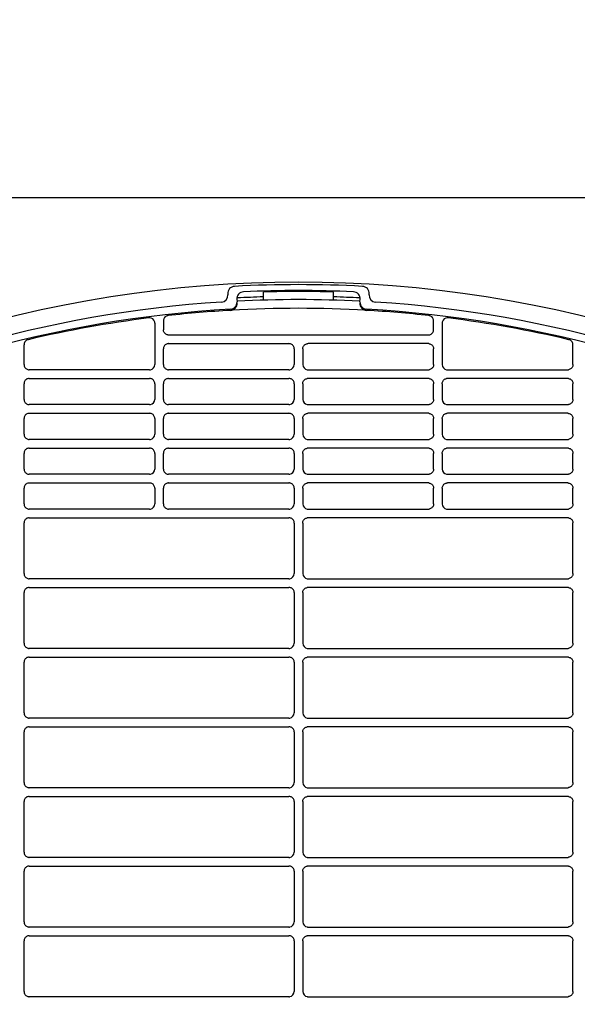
# Model space of a CAD drawing. Header units: millimetres. Extents: x -165365 to -33565, y 7406 to 103342.
# Tile 198 of 256: x -82236 to -82076, y 25519 to 25802. Entities that reach past the tile are written whole.
import ezdxf

# ---------------------------------------------------------------- set-up
doc = ezdxf.new("R2010")
doc.units = ezdxf.units.MM
doc.header["$MEASUREMENT"] = 0
doc.linetypes.add('ACAD_ISO03W100', pattern=[150, 60, -90])
for name, color, linetype in [('DETAIL', 5, 'Continuous'), ('ELEK CIENKIE', 80, 'Continuous'), ('ELEK OPIS', 140, 'Continuous')]:
    doc.layers.add(name, color=color, linetype=linetype)

# ---------------------------------------------------------------- blocks, each defined once
blk = doc.blocks.new('A$C67C8A0BA')
at = {"layer": 'DETAIL', "color": 3, "linetype": 'Continuous'}
for p, q in [((628, 741.4), (1190.44, 741.4)), ((899.52, 713.78), (899.53, 713.5)), ((909.8, 711.94), (909.8, 714.26)), ((929.8, 711.94), (929.8, 714.26)), ((940.07, 713.5), (940.08, 713.78)), ((902.11, 712.22), (902.16, 711.45)), ((902.17, 711.2), (902.18, 711.12)), ((937.42, 711.12), (937.43, 711.2)), ((937.44, 711.45), (937.49, 712.22)), ((878.56, 705.36), (878.56, 693.44)), ((881.04, 706.01), (881.04, 703.44)), ((958.56, 703.44), (958.56, 706.01)), ((961.04, 705.36), (961.04, 693.44)), ((882.54, 701.94), (957, 701.95)), ((841.04, 693.44), (841.04, 699.11)), ((882.53, 699.45), (917.07, 699.45)), ((957.07, 699.45), (922.53, 699.45)), ((998.56, 693.44), (998.56, 699.11)), ((881.04, 693.44), (881.04, 697.95)), ((918.56, 697.95), (918.56, 693.44)), ((921.04, 697.95), (921.04, 693.44)), ((958.56, 693.44), (958.56, 697.95)), ((877.07, 691.95), (842.54, 691.95)), ((917.06, 691.95), (882.54, 691.95)), ((922.54, 691.95), (957.06, 691.95)), ((962.53, 691.95), (997.06, 691.95)), ((841.04, 683.44), (841.04, 687.95)), ((842.53, 689.45), (877.08, 689.45)), ((878.56, 687.95), (878.56, 683.44)), ((881.04, 683.44), (881.04, 687.95)), ((882.53, 689.45), (917.07, 689.45)), ((918.56, 687.95), (918.56, 683.44)), ((921.04, 687.95), (921.04, 683.44)), ((957.07, 689.45), (922.53, 689.45)), ((958.56, 683.44), (958.56, 687.95)), ((961.04, 687.95), (961.04, 683.44)), ((997.07, 689.45), (962.52, 689.45)), ((998.56, 683.44), (998.56, 687.95)), ((877.07, 681.95), (842.54, 681.95)), ((917.06, 681.95), (882.54, 681.95)), ((922.53, 681.95), (957.06, 681.95)), ((962.53, 681.95), (997.06, 681.95)), ((842.53, 679.45), (877.08, 679.45)), ((882.53, 679.45), (917.07, 679.45)), ((957.07, 679.45), (922.53, 679.45)), ((997.07, 679.45), (962.52, 679.45)), ((841.04, 673.44), (841.04, 677.95)), ((878.56, 677.95), (878.56, 673.44)), ((881.04, 673.44), (881.04, 677.95)), ((918.56, 677.95), (918.56, 673.44)), ((921.04, 677.95), (921.04, 673.44)), ((958.56, 673.44), (958.56, 677.95)), ((961.04, 677.95), (961.04, 673.44)), ((998.56, 673.44), (998.56, 677.95)), ((877.07, 671.95), (842.54, 671.95)), ((917.06, 671.95), (882.54, 671.95)), ((922.53, 671.95), (957.06, 671.95)), ((962.53, 671.95), (997.06, 671.95)), ((841.04, 663.44), (841.04, 667.95)), ((842.53, 669.45), (877.07, 669.45)), ((878.56, 667.95), (878.56, 663.44)), ((881.04, 663.44), (881.04, 667.95)), ((882.53, 669.45), (917.07, 669.45)), ((918.56, 667.95), (918.56, 663.44)), ((921.04, 667.95), (921.04, 663.44)), ((957.07, 669.45), (922.53, 669.45)), ((958.56, 663.44), (958.56, 667.95)), ((961.04, 667.95), (961.04, 663.44)), ((997.07, 669.45), (962.53, 669.45)), ((998.56, 663.44), (998.56, 667.95)), ((877.07, 661.95), (842.54, 661.95)), ((917.06, 661.95), (882.54, 661.95)), ((922.53, 661.95), (957.06, 661.95)), ((962.53, 661.95), (997.06, 661.95)), ((842.53, 659.45), (877.07, 659.45)), ((882.53, 659.45), (917.07, 659.45)), ((957.07, 659.45), (922.53, 659.45)), ((997.07, 659.45), (962.53, 659.45)), ((841.04, 653.44), (841.04, 657.95)), ((878.56, 657.95), (878.56, 653.44)), ((881.04, 653.44), (881.04, 657.95)), ((918.56, 657.95), (918.56, 653.44)), ((921.04, 657.95), (921.04, 653.44)), ((958.56, 653.44), (958.56, 657.95)), ((961.04, 657.95), (961.04, 653.44)), ((998.56, 653.44), (998.56, 657.95)), ((877.07, 651.95), (842.54, 651.95)), ((917.07, 651.95), (882.54, 651.95)), ((922.53, 651.95), (957.06, 651.95)), ((962.53, 651.95), (997.06, 651.95)), ((841.04, 633.44), (841.04, 647.96)), ((842.53, 649.45), (917.07, 649.45)), ((918.56, 647.95), (918.56, 633.44)), ((921.04, 647.95), (921.04, 633.44)), ((997.07, 649.45), (922.53, 649.45)), ((998.56, 633.44), (998.56, 647.96)), ((917.07, 631.95), (842.54, 631.95)), ((922.53, 631.95), (997.06, 631.95)), ((841.04, 613.44), (841.04, 627.96)), ((842.53, 629.45), (917.07, 629.45)), ((918.56, 627.95), (918.56, 613.44)), ((921.04, 627.95), (921.04, 613.44)), ((997.07, 629.45), (922.53, 629.45)), ((998.56, 613.44), (998.56, 627.96)), ((917.07, 611.95), (842.54, 611.95)), ((922.53, 611.95), (997.06, 611.95)), ((841.04, 593.44), (841.04, 607.96)), ((842.53, 609.45), (917.07, 609.45)), ((918.56, 607.95), (918.56, 593.44)), ((921.04, 607.95), (921.04, 593.44)), ((997.07, 609.45), (922.53, 609.45)), ((998.56, 593.44), (998.56, 607.96)), ((917.07, 591.95), (842.54, 591.95)), ((922.53, 591.95), (997.06, 591.95)), ((842.53, 589.45), (917.07, 589.45)), ((997.07, 589.45), (922.53, 589.45)), ((841.04, 573.44), (841.04, 587.96)), ((918.56, 587.95), (918.56, 573.44)), ((921.04, 587.95), (921.04, 573.44)), ((998.56, 573.44), (998.56, 587.96)), ((917.07, 571.95), (842.54, 571.95)), ((922.53, 571.95), (997.06, 571.95)), ((842.53, 569.45), (917.07, 569.45)), ((997.07, 569.45), (922.53, 569.45)), ((841.04, 553.44), (841.04, 567.96)), ((918.56, 567.95), (918.56, 553.44)), ((921.04, 567.95), (921.04, 553.44)), ((998.56, 553.44), (998.56, 567.96)), ((917.07, 551.95), (842.54, 551.95)), ((922.53, 551.95), (997.06, 551.95)), ((842.53, 549.45), (917.07, 549.45)), ((997.07, 549.45), (922.53, 549.45)), ((841.04, 533.44), (841.04, 547.96)), ((918.56, 547.95), (918.56, 533.44)), ((921.04, 547.95), (921.04, 533.44)), ((998.56, 533.44), (998.56, 547.96)), ((917.07, 531.95), (842.54, 531.95)), ((922.53, 531.95), (997.06, 531.95)), ((842.53, 529.45), (917.07, 529.45)), ((997.07, 529.45), (922.53, 529.45)), ((841.04, 513.44), (841.04, 527.96)), ((918.56, 527.95), (918.56, 513.44)), ((921.04, 527.95), (921.04, 513.44)), ((998.56, 513.44), (998.56, 527.96)), ((917.07, 511.95), (842.54, 511.95)), ((922.53, 511.95), (997.06, 511.95))]:
    blk.add_line(p, q, dxfattribs=at)
for points in [[(882.3, 701.96), (882.1, 702.01), (881.9, 702.09), (881.72, 702.19), (881.55, 702.32), (881.4, 702.47), (881.27, 702.64), (881.17, 702.82), (881.1, 703.02), (881.05, 703.23), (881.04, 703.44)], [(957.3, 701.96), (957.5, 702.01), (957.7, 702.09), (957.88, 702.19), (958.05, 702.32), (958.2, 702.47), (958.33, 702.64), (958.43, 702.82), (958.5, 703.02), (958.55, 703.23), (958.56, 703.44)], [(882.3, 699.43), (882.09, 699.38), (881.89, 699.31), (881.71, 699.2), (881.54, 699.07), (881.39, 698.92), (881.27, 698.75), (881.17, 698.57), (881.1, 698.37), (881.05, 698.16), (881.04, 697.95)], [(918.56, 697.95), (918.55, 698.16), (918.51, 698.37), (918.43, 698.57), (918.33, 698.75), (918.21, 698.92), (918.06, 699.07), (917.89, 699.2), (917.71, 699.3), (917.51, 699.38), (917.31, 699.43)], [(921.04, 697.95), (921.05, 698.16), (921.09, 698.37), (921.17, 698.57), (921.27, 698.75), (921.39, 698.92), (921.54, 699.07), (921.71, 699.2), (921.89, 699.3), (922.09, 699.38), (922.29, 699.43)], [(957.3, 699.43), (957.51, 699.38), (957.71, 699.31), (957.89, 699.2), (958.06, 699.07), (958.21, 698.92), (958.33, 698.75), (958.43, 698.57), (958.5, 698.37), (958.55, 698.16), (958.56, 697.95)], [(841.04, 693.44), (841.05, 693.23), (841.1, 693.02), (841.17, 692.82), (841.27, 692.64), (841.4, 692.47), (841.55, 692.32), (841.72, 692.19), (841.9, 692.09), (842.1, 692.01), (842.3, 691.96)], [(881.04, 693.44), (881.05, 693.23), (881.1, 693.02), (881.17, 692.82), (881.27, 692.64), (881.4, 692.47), (881.55, 692.32), (881.72, 692.19), (881.9, 692.09), (882.1, 692.01), (882.3, 691.96)], [(958.56, 693.44), (958.55, 693.23), (958.5, 693.02), (958.43, 692.82), (958.33, 692.64), (958.2, 692.47), (958.05, 692.32), (957.88, 692.19), (957.7, 692.09), (957.5, 692.01), (957.3, 691.96)], [(998.56, 693.44), (998.55, 693.23), (998.5, 693.02), (998.43, 692.82), (998.33, 692.64), (998.2, 692.47), (998.05, 692.32), (997.88, 692.19), (997.7, 692.09), (997.5, 692.01), (997.3, 691.96)], [(842.3, 689.43), (842.09, 689.38), (841.89, 689.3), (841.71, 689.2), (841.54, 689.07), (841.39, 688.92), (841.27, 688.75), (841.17, 688.57), (841.1, 688.37), (841.05, 688.16), (841.04, 687.95)], [(878.56, 687.95), (878.55, 688.16), (878.51, 688.37), (878.43, 688.56), (878.33, 688.75), (878.21, 688.92), (878.06, 689.07), (877.89, 689.2), (877.71, 689.3), (877.51, 689.38), (877.31, 689.43)], [(882.3, 689.43), (882.09, 689.38), (881.89, 689.3), (881.71, 689.2), (881.54, 689.07), (881.39, 688.92), (881.27, 688.75), (881.17, 688.57), (881.1, 688.37), (881.05, 688.16), (881.04, 687.95)], [(918.56, 687.95), (918.55, 688.16), (918.51, 688.37), (918.43, 688.57), (918.33, 688.75), (918.21, 688.92), (918.06, 689.07), (917.89, 689.2), (917.71, 689.3), (917.51, 689.38), (917.31, 689.43)], [(921.04, 687.95), (921.05, 688.16), (921.09, 688.37), (921.17, 688.57), (921.27, 688.75), (921.39, 688.92), (921.54, 689.07), (921.71, 689.2), (921.89, 689.3), (922.09, 689.38), (922.29, 689.43)], [(957.3, 689.43), (957.51, 689.38), (957.71, 689.3), (957.89, 689.2), (958.06, 689.07), (958.21, 688.92), (958.33, 688.75), (958.43, 688.57), (958.5, 688.37), (958.55, 688.16), (958.56, 687.95)], [(961.04, 687.95), (961.05, 688.16), (961.09, 688.37), (961.17, 688.56), (961.27, 688.75), (961.39, 688.92), (961.54, 689.07), (961.71, 689.2), (961.89, 689.3), (962.09, 689.38), (962.29, 689.43)], [(997.3, 689.43), (997.51, 689.38), (997.71, 689.3), (997.89, 689.2), (998.06, 689.07), (998.2, 688.92), (998.33, 688.75), (998.43, 688.57), (998.5, 688.37), (998.55, 688.16), (998.56, 687.95)], [(841.04, 683.44), (841.05, 683.23), (841.1, 683.02), (841.17, 682.82), (841.27, 682.64), (841.4, 682.47), (841.55, 682.32), (841.72, 682.19), (841.9, 682.09), (842.1, 682.01), (842.3, 681.96)], [(881.04, 683.44), (881.05, 683.23), (881.1, 683.02), (881.17, 682.82), (881.27, 682.64), (881.4, 682.47), (881.55, 682.32), (881.72, 682.19), (881.9, 682.09), (882.1, 682.01), (882.3, 681.96)], [(958.56, 683.44), (958.55, 683.23), (958.5, 683.02), (958.43, 682.82), (958.33, 682.64), (958.2, 682.47), (958.05, 682.32), (957.88, 682.19), (957.7, 682.09), (957.5, 682.01), (957.3, 681.96)], [(998.56, 683.44), (998.55, 683.23), (998.5, 683.02), (998.43, 682.82), (998.33, 682.64), (998.2, 682.47), (998.05, 682.32), (997.88, 682.19), (997.7, 682.09), (997.5, 682.01), (997.3, 681.96)], [(842.3, 679.43), (842.09, 679.38), (841.89, 679.3), (841.71, 679.2), (841.54, 679.07), (841.39, 678.92), (841.27, 678.75), (841.17, 678.57), (841.1, 678.37), (841.05, 678.16), (841.04, 677.95)], [(878.56, 677.95), (878.55, 678.16), (878.51, 678.37), (878.43, 678.57), (878.33, 678.75), (878.21, 678.92), (878.06, 679.07), (877.89, 679.2), (877.71, 679.3), (877.51, 679.38), (877.31, 679.43)], [(882.3, 679.43), (882.09, 679.38), (881.89, 679.3), (881.71, 679.2), (881.54, 679.07), (881.39, 678.92), (881.27, 678.75), (881.17, 678.57), (881.1, 678.37), (881.05, 678.16), (881.04, 677.95)], [(918.56, 677.95), (918.55, 678.16), (918.51, 678.37), (918.43, 678.57), (918.33, 678.75), (918.21, 678.92), (918.06, 679.07), (917.89, 679.2), (917.71, 679.3), (917.51, 679.38), (917.31, 679.43)], [(921.04, 677.95), (921.05, 678.16), (921.09, 678.37), (921.17, 678.57), (921.27, 678.75), (921.39, 678.92), (921.54, 679.07), (921.71, 679.2), (921.89, 679.3), (922.09, 679.38), (922.29, 679.43)], [(957.3, 679.43), (957.51, 679.38), (957.71, 679.3), (957.89, 679.2), (958.06, 679.07), (958.21, 678.92), (958.33, 678.75), (958.43, 678.57), (958.5, 678.37), (958.55, 678.16), (958.56, 677.95)], [(961.04, 677.95), (961.05, 678.16), (961.09, 678.37), (961.17, 678.57), (961.27, 678.75), (961.39, 678.92), (961.54, 679.07), (961.71, 679.2), (961.89, 679.3), (962.09, 679.38), (962.29, 679.43)], [(997.3, 679.43), (997.51, 679.38), (997.71, 679.3), (997.89, 679.2), (998.06, 679.07), (998.2, 678.92), (998.33, 678.75), (998.43, 678.57), (998.5, 678.37), (998.55, 678.16), (998.56, 677.95)], [(841.04, 673.44), (841.05, 673.23), (841.1, 673.02), (841.17, 672.82), (841.27, 672.64), (841.4, 672.47), (841.55, 672.32), (841.72, 672.19), (841.9, 672.09), (842.1, 672.01), (842.3, 671.96)], [(881.04, 673.44), (881.05, 673.23), (881.1, 673.02), (881.17, 672.82), (881.27, 672.64), (881.4, 672.47), (881.55, 672.32), (881.72, 672.19), (881.9, 672.09), (882.1, 672.01), (882.3, 671.96)], [(958.56, 673.44), (958.55, 673.23), (958.5, 673.02), (958.43, 672.82), (958.33, 672.64), (958.2, 672.47), (958.05, 672.32), (957.88, 672.19), (957.7, 672.09), (957.5, 672.01), (957.3, 671.96)], [(998.56, 673.44), (998.55, 673.23), (998.5, 673.02), (998.43, 672.82), (998.33, 672.64), (998.2, 672.47), (998.05, 672.32), (997.88, 672.19), (997.7, 672.09), (997.5, 672.01), (997.3, 671.96)], [(842.3, 669.43), (842.09, 669.38), (841.89, 669.3), (841.71, 669.2), (841.54, 669.07), (841.39, 668.92), (841.27, 668.75), (841.17, 668.57), (841.1, 668.37), (841.05, 668.16), (841.04, 667.95)], [(878.56, 667.95), (878.55, 668.16), (878.51, 668.37), (878.43, 668.57), (878.33, 668.75), (878.21, 668.92), (878.06, 669.07), (877.89, 669.2), (877.71, 669.3), (877.51, 669.38), (877.31, 669.43)], [(882.3, 669.43), (882.09, 669.38), (881.89, 669.3), (881.71, 669.2), (881.54, 669.07), (881.39, 668.92), (881.27, 668.75), (881.17, 668.57), (881.1, 668.37), (881.05, 668.16), (881.04, 667.95)], [(918.56, 667.95), (918.55, 668.16), (918.51, 668.37), (918.43, 668.57), (918.33, 668.75), (918.21, 668.92), (918.06, 669.07), (917.89, 669.2), (917.71, 669.3), (917.51, 669.38), (917.31, 669.43)], [(921.04, 667.95), (921.05, 668.16), (921.09, 668.37), (921.17, 668.57), (921.27, 668.75), (921.39, 668.92), (921.54, 669.07), (921.71, 669.2), (921.89, 669.3), (922.09, 669.38), (922.29, 669.43)], [(957.3, 669.43), (957.51, 669.38), (957.71, 669.3), (957.89, 669.2), (958.06, 669.07), (958.21, 668.92), (958.33, 668.75), (958.43, 668.57), (958.5, 668.37), (958.55, 668.16), (958.56, 667.95)], [(961.04, 667.95), (961.05, 668.16), (961.09, 668.37), (961.17, 668.57), (961.27, 668.75), (961.39, 668.92), (961.54, 669.07), (961.71, 669.2), (961.89, 669.3), (962.09, 669.38), (962.29, 669.43)], [(997.3, 669.43), (997.51, 669.38), (997.71, 669.3), (997.89, 669.2), (998.06, 669.07), (998.2, 668.92), (998.33, 668.75), (998.43, 668.57), (998.5, 668.37), (998.55, 668.16), (998.56, 667.95)], [(841.04, 663.44), (841.05, 663.23), (841.1, 663.02), (841.17, 662.82), (841.27, 662.64), (841.4, 662.47), (841.55, 662.32), (841.72, 662.19), (841.9, 662.09), (842.1, 662.01), (842.3, 661.96)], [(881.04, 663.44), (881.05, 663.23), (881.1, 663.02), (881.17, 662.82), (881.27, 662.64), (881.4, 662.47), (881.55, 662.32), (881.72, 662.19), (881.9, 662.09), (882.1, 662.01), (882.3, 661.96)], [(958.56, 663.44), (958.55, 663.23), (958.5, 663.02), (958.43, 662.82), (958.33, 662.64), (958.2, 662.47), (958.05, 662.32), (957.88, 662.19), (957.7, 662.09), (957.5, 662.01), (957.3, 661.96)], [(998.56, 663.44), (998.55, 663.23), (998.5, 663.02), (998.43, 662.82), (998.33, 662.64), (998.2, 662.47), (998.05, 662.32), (997.88, 662.19), (997.7, 662.09), (997.5, 662.01), (997.3, 661.96)], [(842.3, 659.43), (842.09, 659.38), (841.89, 659.31), (841.71, 659.2), (841.54, 659.07), (841.39, 658.92), (841.27, 658.75), (841.17, 658.57), (841.1, 658.37), (841.05, 658.16), (841.04, 657.95)], [(878.56, 657.95), (878.55, 658.16), (878.51, 658.37), (878.43, 658.57), (878.33, 658.75), (878.21, 658.92), (878.06, 659.07), (877.89, 659.2), (877.71, 659.3), (877.51, 659.38), (877.31, 659.43)], [(882.3, 659.43), (882.09, 659.38), (881.89, 659.31), (881.71, 659.2), (881.54, 659.07), (881.39, 658.92), (881.27, 658.75), (881.17, 658.57), (881.1, 658.37), (881.05, 658.16), (881.04, 657.95)], [(918.56, 657.95), (918.55, 658.16), (918.51, 658.37), (918.43, 658.57), (918.33, 658.75), (918.21, 658.92), (918.06, 659.07), (917.89, 659.2), (917.71, 659.3), (917.51, 659.38), (917.31, 659.43)], [(921.04, 657.95), (921.05, 658.16), (921.09, 658.37), (921.17, 658.57), (921.27, 658.75), (921.39, 658.92), (921.54, 659.07), (921.71, 659.2), (921.89, 659.3), (922.09, 659.38), (922.29, 659.43)], [(957.3, 659.43), (957.51, 659.38), (957.71, 659.31), (957.89, 659.2), (958.06, 659.07), (958.21, 658.92), (958.33, 658.75), (958.43, 658.57), (958.5, 658.37), (958.55, 658.16), (958.56, 657.95)], [(961.04, 657.95), (961.05, 658.16), (961.09, 658.37), (961.17, 658.57), (961.27, 658.75), (961.39, 658.92), (961.54, 659.07), (961.71, 659.2), (961.89, 659.3), (962.09, 659.38), (962.29, 659.43)], [(997.3, 659.43), (997.51, 659.38), (997.71, 659.31), (997.89, 659.2), (998.06, 659.07), (998.2, 658.92), (998.33, 658.75), (998.43, 658.57), (998.5, 658.37), (998.55, 658.16), (998.56, 657.95)], [(841.04, 653.44), (841.05, 653.23), (841.1, 653.02), (841.17, 652.82), (841.27, 652.64), (841.4, 652.47), (841.55, 652.32), (841.72, 652.19), (841.9, 652.09), (842.1, 652.01), (842.3, 651.96)], [(881.04, 653.44), (881.05, 653.23), (881.1, 653.02), (881.17, 652.82), (881.27, 652.64), (881.4, 652.47), (881.55, 652.32), (881.72, 652.19), (881.9, 652.09), (882.1, 652.01), (882.3, 651.96)], [(958.56, 653.44), (958.55, 653.23), (958.5, 653.02), (958.43, 652.82), (958.33, 652.64), (958.2, 652.47), (958.05, 652.32), (957.88, 652.19), (957.7, 652.09), (957.5, 652.01), (957.3, 651.96)], [(998.56, 653.44), (998.55, 653.23), (998.5, 653.02), (998.43, 652.82), (998.33, 652.64), (998.2, 652.47), (998.05, 652.32), (997.88, 652.19), (997.7, 652.09), (997.5, 652.01), (997.3, 651.96)], [(842.3, 649.43), (842.09, 649.38), (841.89, 649.31), (841.71, 649.2), (841.54, 649.07), (841.39, 648.92), (841.27, 648.75), (841.17, 648.57), (841.1, 648.37), (841.05, 648.16), (841.04, 647.96)], [(918.56, 647.95), (918.55, 648.16), (918.51, 648.37), (918.43, 648.57), (918.33, 648.75), (918.21, 648.92), (918.06, 649.07), (917.89, 649.2), (917.71, 649.3), (917.51, 649.38), (917.31, 649.43)], [(921.04, 647.95), (921.05, 648.16), (921.09, 648.37), (921.17, 648.57), (921.27, 648.75), (921.39, 648.92), (921.54, 649.07), (921.71, 649.2), (921.89, 649.3), (922.09, 649.38), (922.29, 649.43)], [(997.3, 649.43), (997.51, 649.38), (997.71, 649.31), (997.89, 649.2), (998.06, 649.07), (998.2, 648.92), (998.33, 648.75), (998.43, 648.57), (998.5, 648.37), (998.55, 648.16), (998.56, 647.96)], [(841.04, 633.44), (841.05, 633.23), (841.1, 633.02), (841.17, 632.82), (841.27, 632.64), (841.4, 632.47), (841.55, 632.32), (841.72, 632.19), (841.9, 632.09), (842.1, 632.01), (842.3, 631.96)], [(998.56, 633.44), (998.55, 633.23), (998.5, 633.02), (998.43, 632.82), (998.33, 632.64), (998.2, 632.47), (998.05, 632.32), (997.88, 632.19), (997.7, 632.09), (997.5, 632.01), (997.3, 631.96)], [(842.3, 629.43), (842.09, 629.38), (841.89, 629.31), (841.71, 629.2), (841.54, 629.07), (841.4, 628.92), (841.27, 628.75), (841.17, 628.57), (841.1, 628.37), (841.05, 628.16), (841.04, 627.96)], [(918.56, 627.95), (918.55, 628.16), (918.51, 628.37), (918.43, 628.57), (918.33, 628.75), (918.21, 628.92), (918.06, 629.07), (917.89, 629.2), (917.71, 629.3), (917.51, 629.38), (917.31, 629.43)], [(921.04, 627.95), (921.05, 628.16), (921.09, 628.37), (921.17, 628.57), (921.27, 628.75), (921.39, 628.92), (921.54, 629.07), (921.71, 629.2), (921.89, 629.3), (922.09, 629.38), (922.29, 629.43)], [(997.3, 629.43), (997.51, 629.38), (997.71, 629.31), (997.89, 629.2), (998.06, 629.07), (998.2, 628.92), (998.33, 628.75), (998.43, 628.57), (998.5, 628.37), (998.55, 628.16), (998.56, 627.96)], [(841.04, 613.44), (841.05, 613.23), (841.1, 613.02), (841.17, 612.82), (841.27, 612.64), (841.4, 612.47), (841.55, 612.32), (841.72, 612.19), (841.9, 612.09), (842.1, 612.01), (842.3, 611.96)], [(998.56, 613.44), (998.55, 613.23), (998.5, 613.02), (998.43, 612.82), (998.33, 612.64), (998.2, 612.47), (998.05, 612.32), (997.88, 612.19), (997.7, 612.09), (997.5, 612.01), (997.3, 611.96)], [(842.3, 609.43), (842.09, 609.38), (841.89, 609.31), (841.71, 609.2), (841.54, 609.07), (841.4, 608.92), (841.27, 608.76), (841.17, 608.57), (841.1, 608.37), (841.05, 608.17), (841.04, 607.96)], [(918.56, 607.95), (918.55, 608.16), (918.51, 608.37), (918.43, 608.57), (918.33, 608.75), (918.21, 608.92), (918.06, 609.07), (917.89, 609.2), (917.71, 609.3), (917.51, 609.38), (917.31, 609.43)], [(921.04, 607.95), (921.05, 608.16), (921.09, 608.37), (921.17, 608.57), (921.27, 608.75), (921.39, 608.92), (921.54, 609.07), (921.71, 609.2), (921.89, 609.3), (922.09, 609.38), (922.29, 609.43)], [(997.3, 609.43), (997.51, 609.38), (997.71, 609.31), (997.89, 609.2), (998.06, 609.07), (998.2, 608.92), (998.33, 608.76), (998.43, 608.57), (998.5, 608.37), (998.55, 608.17), (998.56, 607.96)], [(841.04, 593.44), (841.05, 593.23), (841.1, 593.02), (841.17, 592.82), (841.27, 592.64), (841.4, 592.47), (841.55, 592.32), (841.72, 592.19), (841.9, 592.09), (842.1, 592.01), (842.3, 591.96)], [(998.56, 593.44), (998.55, 593.23), (998.5, 593.02), (998.43, 592.82), (998.33, 592.64), (998.2, 592.47), (998.05, 592.32), (997.88, 592.19), (997.7, 592.09), (997.5, 592.01), (997.3, 591.96)], [(842.3, 589.43), (842.09, 589.38), (841.89, 589.31), (841.71, 589.2), (841.54, 589.08), (841.4, 588.92), (841.27, 588.76), (841.17, 588.57), (841.1, 588.37), (841.05, 588.17), (841.04, 587.96)], [(918.56, 587.95), (918.55, 588.16), (918.51, 588.37), (918.43, 588.57), (918.33, 588.75), (918.21, 588.92), (918.06, 589.07), (917.89, 589.2), (917.71, 589.31), (917.51, 589.38), (917.31, 589.43)], [(921.04, 587.95), (921.05, 588.16), (921.09, 588.37), (921.17, 588.57), (921.27, 588.75), (921.39, 588.92), (921.54, 589.07), (921.71, 589.2), (921.89, 589.31), (922.09, 589.38), (922.29, 589.43)], [(997.3, 589.43), (997.51, 589.38), (997.71, 589.31), (997.89, 589.2), (998.06, 589.08), (998.2, 588.92), (998.33, 588.76), (998.43, 588.57), (998.5, 588.37), (998.55, 588.17), (998.56, 587.96)], [(841.04, 573.44), (841.05, 573.23), (841.1, 573.02), (841.17, 572.82), (841.27, 572.64), (841.4, 572.47), (841.55, 572.32), (841.72, 572.19), (841.9, 572.09), (842.1, 572.01), (842.3, 571.97)], [(998.56, 573.44), (998.55, 573.23), (998.5, 573.02), (998.43, 572.82), (998.33, 572.64), (998.2, 572.47), (998.05, 572.32), (997.88, 572.19), (997.7, 572.09), (997.5, 572.01), (997.3, 571.97)], [(842.3, 569.43), (842.09, 569.38), (841.89, 569.31), (841.71, 569.2), (841.54, 569.08), (841.4, 568.93), (841.27, 568.76), (841.17, 568.57), (841.1, 568.37), (841.05, 568.17), (841.04, 567.96)], [(918.56, 567.95), (918.55, 568.16), (918.51, 568.37), (918.43, 568.57), (918.33, 568.75), (918.21, 568.92), (918.06, 569.07), (917.89, 569.2), (917.71, 569.31), (917.51, 569.38), (917.31, 569.43)], [(921.04, 567.95), (921.05, 568.16), (921.09, 568.37), (921.17, 568.57), (921.27, 568.75), (921.39, 568.92), (921.54, 569.07), (921.71, 569.2), (921.89, 569.31), (922.09, 569.38), (922.29, 569.43)], [(997.3, 569.43), (997.51, 569.38), (997.71, 569.31), (997.89, 569.2), (998.06, 569.08), (998.2, 568.93), (998.33, 568.76), (998.43, 568.57), (998.5, 568.37), (998.55, 568.17), (998.56, 567.96)], [(841.04, 553.44), (841.05, 553.23), (841.1, 553.02), (841.17, 552.82), (841.27, 552.64), (841.4, 552.47), (841.55, 552.32), (841.72, 552.19), (841.9, 552.09), (842.1, 552.01), (842.3, 551.97)], [(998.56, 553.44), (998.55, 553.23), (998.5, 553.02), (998.43, 552.82), (998.33, 552.64), (998.2, 552.47), (998.05, 552.32), (997.88, 552.19), (997.7, 552.09), (997.5, 552.01), (997.3, 551.97)], [(842.3, 549.43), (842.09, 549.38), (841.9, 549.31), (841.71, 549.2), (841.54, 549.08), (841.4, 548.93), (841.27, 548.76), (841.17, 548.57), (841.1, 548.37), (841.05, 548.17), (841.04, 547.96)], [(918.56, 547.95), (918.55, 548.16), (918.51, 548.37), (918.43, 548.57), (918.33, 548.75), (918.21, 548.92), (918.06, 549.07), (917.89, 549.2), (917.71, 549.31), (917.51, 549.38), (917.31, 549.43)], [(921.04, 547.95), (921.05, 548.16), (921.09, 548.37), (921.17, 548.57), (921.27, 548.75), (921.39, 548.92), (921.54, 549.07), (921.71, 549.2), (921.89, 549.31), (922.09, 549.38), (922.29, 549.43)], [(997.3, 549.43), (997.51, 549.38), (997.7, 549.31), (997.89, 549.2), (998.06, 549.08), (998.2, 548.93), (998.33, 548.76), (998.43, 548.57), (998.5, 548.37), (998.55, 548.17), (998.56, 547.96)], [(841.04, 533.44), (841.05, 533.23), (841.1, 533.02), (841.17, 532.82), (841.27, 532.64), (841.4, 532.47), (841.55, 532.32), (841.71, 532.19), (841.9, 532.09), (842.1, 532.01), (842.3, 531.97)], [(998.56, 533.44), (998.55, 533.23), (998.5, 533.02), (998.43, 532.82), (998.33, 532.64), (998.2, 532.47), (998.05, 532.32), (997.89, 532.19), (997.7, 532.09), (997.5, 532.01), (997.3, 531.97)], [(842.3, 529.43), (842.09, 529.38), (841.9, 529.31), (841.71, 529.2), (841.54, 529.08), (841.4, 528.93), (841.27, 528.76), (841.17, 528.57), (841.1, 528.37), (841.05, 528.17), (841.04, 527.96)], [(918.56, 527.95), (918.55, 528.16), (918.51, 528.37), (918.43, 528.57), (918.33, 528.75), (918.21, 528.92), (918.06, 529.07), (917.89, 529.2), (917.71, 529.31), (917.51, 529.38), (917.31, 529.43)], [(921.04, 527.95), (921.05, 528.16), (921.09, 528.37), (921.17, 528.57), (921.27, 528.75), (921.39, 528.92), (921.54, 529.07), (921.71, 529.2), (921.89, 529.31), (922.09, 529.38), (922.29, 529.43)], [(997.3, 529.43), (997.51, 529.38), (997.7, 529.31), (997.89, 529.2), (998.06, 529.08), (998.2, 528.93), (998.33, 528.76), (998.43, 528.57), (998.5, 528.37), (998.55, 528.17), (998.56, 527.96)], [(841.04, 513.44), (841.05, 513.23), (841.1, 513.02), (841.17, 512.82), (841.27, 512.64), (841.4, 512.47), (841.55, 512.32), (841.71, 512.19), (841.9, 512.09), (842.1, 512.01), (842.3, 511.97)], [(998.56, 513.44), (998.55, 513.23), (998.5, 513.02), (998.43, 512.82), (998.33, 512.64), (998.2, 512.47), (998.05, 512.32), (997.89, 512.19), (997.7, 512.09), (997.5, 512.01), (997.3, 511.97)]]:
    blk.add_lwpolyline(points, dxfattribs=at)
for centre, radius, start, end in [((919.8, 370.7), 346.4, 53.7024, 126.2976), ((901.51, 713.9), 2, 93.0544, 183.3828), ((919.8, 370.7), 345.68, 86.9502, 93.0498), ((938.09, 713.9), 2, 356.6172, 86.9456), ((897.54, 713.38), 2, 273.7217, 3.3877), ((904.11, 712.33), 2, 92.6306, 183.3842), ((919.8, 370.7), 342.32, 91.6747, 92.9523), ((919.8, 370.7), 343.99, 87.3707, 92.6293), ((919.8, 370.7), 343.71, 88.3324, 91.6676), ((919.8, 370.7), 342.32, 87.0477, 88.3253), ((935.49, 712.33), 2, 356.6158, 87.3694), ((942.06, 713.38), 2, 176.6123, 266.2783), ((919.8, 370.7), 341.4, 93.7169, 143.4915), ((900.16, 711.33), 2, 273.3041, 3.3878), ((900.18, 711), 2, 273.2772, 3.4379), ((919.8, 370.7), 338.89, 86.731, 93.269), ((919.8, 370.7), 341.39, 87.0365, 92.9635), ((939.42, 711), 2, 176.5621, 266.7228), ((939.44, 711.33), 2, 176.6122, 266.6959), ((919.8, 370.7), 341.4, 36.5084, 86.2831), ((919.8, 370.7), 339.2, 93.2993, 143.4915), ((919.76, 370.72), 338.85, 97.2707, 103.2325), ((877.07, 705.34), 1.51, 88.4967, 97.2688), ((877.07, 705.36), 1.49, 17.6827, 88.5555), ((882.54, 706), 1.5, 105.5205, 152.0581), ((882.54, 705.99), 1.51, 96.3364, 105.5698), ((919.77, 370.66), 338.9, 93.293, 96.3342), ((919.83, 370.66), 338.9, 83.6658, 86.707), ((919.8, 370.7), 339.2, 36.5084, 86.7007), ((957.06, 705.99), 1.51, 74.4295, 83.6636), ((957.06, 706), 1.5, 27.9378, 74.4788), ((962.53, 705.36), 1.49, 91.4445, 162.3173), ((962.53, 705.34), 1.51, 82.7312, 91.5033), ((919.84, 370.72), 338.85, 76.7675, 82.7293), ((877.06, 705.36), 1.51, 0.0459, 17.6188), ((882.54, 706.01), 1.5, 161.4467, 179.9419), ((882.53, 706.01), 1.49, 152.1156, 161.3751), ((957.07, 706.01), 1.49, 18.62, 27.8802), ((957.06, 706.01), 1.5, 0.058, 18.5484), ((962.54, 705.36), 1.51, 162.3812, 179.9541), ((882.54, 703.46), 1.51, 261.0716, 269.9983), ((957.06, 703.46), 1.51, 267.5297, 278.9284), ((842.54, 699.11), 1.5, 162.9648, 179.9537), ((842.53, 699.11), 1.49, 154.4088, 162.9104), ((842.54, 699.11), 1.5, 120.2022, 154.376), ((842.54, 699.1), 1.51, 103.2342, 120.2267), ((882.53, 697.95), 1.5, 90.0005, 98.9395), ((917.07, 697.95), 1.49, 81.0444, 89.9973), ((922.53, 697.95), 1.49, 90.0027, 98.9556), ((957.07, 697.95), 1.5, 81.0605, 89.9995), ((997.06, 699.1), 1.51, 59.7733, 76.7658), ((997.06, 699.11), 1.5, 25.624, 59.7978), ((997.07, 699.11), 1.49, 17.0896, 25.5912), ((997.06, 699.11), 1.5, 0.0463, 17.0352), ((877.07, 693.44), 1.5, 278.8943, 359.987), ((917.07, 693.44), 1.5, 278.8809, 359.9827), ((922.53, 693.44), 1.5, 180.0173, 261.1191), ((962.53, 693.44), 1.5, 180.013, 261.1057), ((842.54, 693.46), 1.51, 261.0721, 269.9973), ((877.07, 693.45), 1.51, 270.0028, 278.9486), ((882.54, 693.46), 1.51, 261.0712, 269.9973), ((917.06, 693.45), 1.51, 270.0028, 278.9459), ((922.54, 693.45), 1.51, 261.0541, 269.9972), ((957.06, 693.46), 1.51, 270.0027, 278.9288), ((962.53, 693.45), 1.51, 261.0514, 269.9972), ((997.06, 693.46), 1.51, 270.0027, 278.9279), ((842.53, 687.94), 1.5, 90.0016, 98.939), ((877.08, 687.95), 1.49, 81.0429, 89.9984), ((882.53, 687.95), 1.5, 90.0016, 98.9395), ((917.07, 687.95), 1.49, 81.0453, 89.9984), ((922.53, 687.95), 1.49, 90.0016, 98.9547), ((957.07, 687.95), 1.5, 81.0605, 89.9984), ((962.52, 687.95), 1.49, 90.0016, 98.9571), ((997.07, 687.94), 1.5, 81.061, 89.9984), ((842.54, 683.46), 1.51, 261.0718, 269.9973), ((877.07, 683.45), 1.51, 270.0028, 278.9497), ((877.07, 683.44), 1.5, 278.8975, 359.9901), ((882.54, 683.46), 1.51, 261.07, 269.9973), ((917.06, 683.45), 1.51, 270.0028, 278.947), ((917.07, 683.44), 1.5, 278.884, 359.9858), ((922.53, 683.44), 1.5, 180.0142, 261.116), ((922.53, 683.45), 1.51, 261.053, 269.9972), ((957.06, 683.46), 1.51, 270.0027, 278.93), ((962.53, 683.44), 1.5, 180.0099, 261.1025), ((962.53, 683.45), 1.51, 261.0503, 269.9972), ((997.06, 683.46), 1.51, 270.0027, 278.9282), ((842.53, 677.94), 1.5, 90.0016, 98.939), ((877.08, 677.95), 1.49, 81.0419, 89.9983), ((882.53, 677.95), 1.5, 90.0016, 98.9405), ((917.07, 677.95), 1.49, 81.0444, 89.9983), ((922.53, 677.95), 1.49, 90.0017, 98.9556), ((957.07, 677.95), 1.5, 81.0595, 89.9984), ((962.52, 677.95), 1.49, 90.0017, 98.9581), ((997.07, 677.94), 1.5, 81.061, 89.9984), ((877.07, 673.44), 1.5, 278.8989, 359.9933), ((917.07, 673.44), 1.5, 278.8855, 359.989), ((922.53, 673.44), 1.5, 180.011, 261.1145), ((962.53, 673.44), 1.5, 180.0067, 261.1011), ((842.54, 673.46), 1.51, 261.0714, 269.9973), ((877.07, 673.45), 1.51, 270.0028, 278.9491), ((882.54, 673.46), 1.51, 261.0706, 269.9973), ((917.06, 673.45), 1.51, 270.0028, 278.9464), ((922.53, 673.45), 1.51, 261.0536, 269.9972), ((957.06, 673.46), 1.51, 270.0027, 278.9294), ((962.53, 673.45), 1.51, 261.0509, 269.9972), ((997.06, 673.46), 1.51, 270.0027, 278.9286), ((842.53, 667.94), 1.5, 90.0016, 98.939), ((877.07, 667.95), 1.49, 81.0427, 89.9983), ((882.53, 667.95), 1.5, 90.0017, 98.9396), ((917.07, 667.95), 1.49, 81.0452, 89.9983), ((922.53, 667.95), 1.49, 90.0017, 98.9548), ((957.07, 667.95), 1.5, 81.0604, 89.9983), ((962.53, 667.95), 1.49, 90.0017, 98.9573), ((997.07, 667.94), 1.5, 81.061, 89.9984), ((842.54, 663.46), 1.51, 261.0711, 269.9973), ((877.07, 663.45), 1.51, 270.0027, 278.9503), ((877.07, 663.44), 1.5, 278.9021, 359.9965), ((882.54, 663.46), 1.51, 261.0694, 269.9973), ((917.06, 663.45), 1.51, 270.0027, 278.9476), ((917.07, 663.44), 1.5, 278.8887, 359.9922), ((922.53, 663.44), 1.5, 180.0078, 261.1113), ((922.53, 663.45), 1.51, 261.0524, 269.9973), ((957.06, 663.46), 1.51, 270.0027, 278.9306), ((962.53, 663.44), 1.5, 180.0035, 261.0979), ((962.53, 663.45), 1.51, 261.0497, 269.9973), ((997.06, 663.46), 1.51, 270.0027, 278.9289), ((842.53, 657.94), 1.5, 90.0017, 98.939), ((877.07, 657.95), 1.49, 81.0418, 89.9983), ((882.53, 657.95), 1.5, 90.0017, 98.9406), ((917.07, 657.95), 1.5, 81.0443, 89.9983), ((922.53, 657.95), 1.5, 90.0017, 98.9557), ((957.07, 657.95), 1.5, 81.0594, 89.9983), ((962.53, 657.95), 1.49, 90.0017, 98.9582), ((997.07, 657.94), 1.5, 81.061, 89.9983), ((877.07, 653.44), 1.5, 278.9035, 359.9996), ((917.07, 653.44), 1.5, 278.8901, 359.9953), ((922.53, 653.44), 1.5, 180.0047, 261.1099), ((962.53, 653.44), 1.5, 180.0004, 261.0965), ((842.54, 653.46), 1.51, 261.0709, 269.9974), ((877.07, 653.45), 1.51, 270.0027, 278.9497), ((882.54, 653.46), 1.51, 261.07, 269.9973), ((917.07, 653.45), 1.51, 270.0027, 278.947), ((922.53, 653.45), 1.51, 261.053, 269.9973), ((957.06, 653.46), 1.51, 270.0027, 278.93), ((962.53, 653.45), 1.51, 261.0503, 269.9973), ((997.06, 653.46), 1.51, 270.0026, 278.9291), ((842.53, 647.94), 1.5, 90.0017, 98.939), ((917.07, 647.95), 1.5, 81.0451, 89.9983), ((922.53, 647.95), 1.5, 90.0017, 98.9549), ((997.07, 647.94), 1.5, 81.061, 89.9983), ((917.07, 633.44), 1.5, 278.8947, 0.0017), ((922.53, 633.44), 1.5, 179.9983, 261.1053), ((842.54, 633.46), 1.51, 261.0703, 269.9974), ((917.07, 633.45), 1.51, 270.0027, 278.9475), ((922.53, 633.45), 1.51, 261.0525, 269.9973), ((997.06, 633.46), 1.51, 270.0026, 278.9297), ((842.53, 627.94), 1.5, 90.0017, 98.939), ((917.07, 627.95), 1.5, 81.0451, 89.9983), ((922.53, 627.95), 1.5, 90.0017, 98.9549), ((997.07, 627.94), 1.5, 81.061, 89.9983), ((917.07, 613.44), 1.5, 278.8993, 0.008), ((922.53, 613.44), 1.5, 179.992, 261.1007), ((842.54, 613.46), 1.51, 261.0697, 269.9974), ((917.07, 613.45), 1.51, 270.0026, 278.948), ((922.53, 613.45), 1.51, 261.052, 269.9974), ((997.06, 613.46), 1.51, 270.0026, 278.9303), ((842.53, 607.94), 1.5, 90.0017, 98.939), ((917.07, 607.95), 1.5, 81.045, 89.9983), ((922.53, 607.95), 1.5, 90.0017, 98.955), ((997.07, 607.94), 1.5, 81.061, 89.9983), ((842.54, 593.46), 1.51, 261.0692, 269.9975), ((917.07, 593.45), 1.51, 270.0026, 278.9485), ((917.07, 593.44), 1.5, 278.9038, 0.0143), ((922.53, 593.44), 1.5, 179.9857, 261.0962), ((922.53, 593.45), 1.51, 261.0515, 269.9974), ((997.06, 593.46), 1.51, 270.0025, 278.9308), ((842.53, 587.94), 1.5, 90.0017, 98.939), ((917.07, 587.95), 1.5, 81.045, 89.9982), ((922.53, 587.95), 1.5, 90.0018, 98.955), ((997.07, 587.94), 1.5, 81.061, 89.9983), ((842.54, 573.46), 1.51, 261.0687, 269.9975), ((917.07, 573.45), 1.51, 270.0026, 278.949), ((917.07, 573.44), 1.5, 278.9084, 0.0206), ((922.53, 573.44), 1.5, 179.9794, 261.0916), ((922.53, 573.45), 1.51, 261.051, 269.9974), ((997.06, 573.46), 1.51, 270.0025, 278.9313), ((842.53, 567.94), 1.5, 90.0018, 98.9389), ((917.07, 567.95), 1.5, 81.045, 89.9982), ((922.53, 567.95), 1.5, 90.0018, 98.955), ((997.07, 567.94), 1.5, 81.0611, 89.9982), ((842.54, 553.46), 1.51, 261.0682, 269.9975), ((917.07, 553.45), 1.5, 270.0025, 278.9494), ((917.07, 553.44), 1.5, 278.9129, 0.027), ((922.53, 553.44), 1.5, 179.973, 261.0871), ((922.53, 553.45), 1.5, 261.0506, 269.9975), ((997.06, 553.46), 1.51, 270.0025, 278.9318), ((842.53, 547.94), 1.5, 90.0018, 98.9388), ((917.07, 547.95), 1.5, 81.045, 89.9982), ((922.53, 547.95), 1.5, 90.0018, 98.955), ((997.07, 547.94), 1.5, 81.0612, 89.9982), ((842.54, 533.46), 1.51, 261.0677, 269.9976), ((917.07, 533.45), 1.5, 270.0025, 278.9499), ((917.07, 533.44), 1.49, 278.9174, 0.0333), ((922.53, 533.44), 1.49, 179.9667, 261.0826), ((922.53, 533.45), 1.5, 261.0501, 269.9975), ((997.06, 533.46), 1.51, 270.0024, 278.9323), ((842.53, 527.94), 1.5, 90.0018, 98.9387), ((917.07, 527.95), 1.5, 81.045, 89.9982), ((922.53, 527.95), 1.5, 90.0018, 98.955), ((997.07, 527.94), 1.5, 81.0613, 89.9982), ((842.54, 513.46), 1.51, 261.0672, 269.9976), ((917.07, 513.45), 1.5, 270.0025, 278.9503), ((917.07, 513.44), 1.49, 278.9219, 0.0396), ((922.53, 513.44), 1.49, 179.9604, 261.0781), ((922.53, 513.45), 1.5, 261.0497, 269.9975), ((997.06, 513.46), 1.51, 270.0024, 278.9328)]:
    blk.add_arc(centre, radius, start, end, dxfattribs=at)

msp = doc.modelspace()

# ---------------------------------------------------------------- linework, layer by layer
at = {"layer": 'ELEK CIENKIE', "color": 80, "linetype": 'ACAD_ISO03W100', "ltscale": 3}
msp.add_circle((-80405, 26479.5), 4350, dxfattribs=at)
at = {"layer": 'ELEK OPIS'}
msp.add_arc((-81471.26462, 25339.4459), 1043.64649, 165.03191054, 237.04861757, dxfattribs=at)

# ---------------------------------------------------------------- block references
msp.add_blockref('A$C67C8A0BA', (-83076.12413, 25009.39228))

doc.saveas('drawing.dxf')
